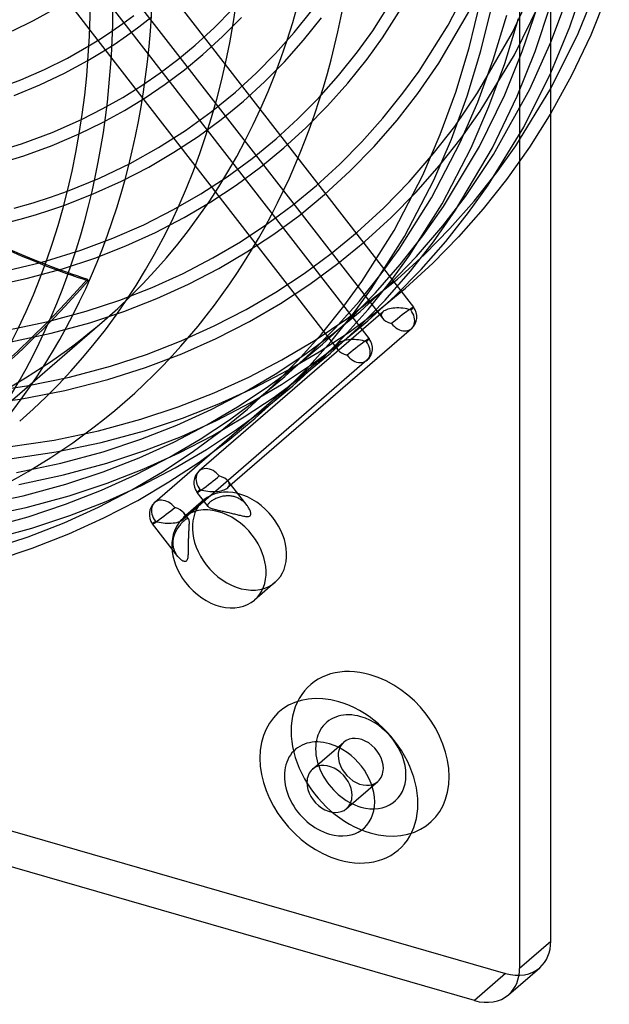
# Model space of a CAD drawing. Header units: millimetres. Extents: x -236 to 238, y -282 to 277.
# Tile 10 of 48: x 115 to 228, y -282 to -94. Entities that reach past the tile are written whole.
import ezdxf

# ---------------------------------------------------------------- set-up
doc = ezdxf.new("R2010")
doc.units = ezdxf.units.MM
doc.layers.add('HIDDEN', color=7, linetype='Continuous')
doc.layers.add('THICK', color=7, linetype='Continuous')

msp = doc.modelspace()

# ---------------------------------------------------------------- linework, layer by layer
at = {"layer": 'HIDDEN'}
for p, q in [((100.01, -32.49), (190.19, -148.71)), ((127.88, -78.25), (184.21, -150.84)), ((127.37, -84.8), (181.67, -154.78)), ((196.81, -94.63), (201.74, -85.12)), ((182.35, -95.73), (187.59, -87.43)), ((184.25, -97.05), (189.6, -88.59)), ((209.14, -96.04), (213.3, -87.15)), ((200.86, -98.96), (203.03, -90.03)), ((203.1, -99.57), (205.3, -90.52)), ((209.53, -100.29), (214.35, -90.55)), ((213.52, -99.64), (216.51, -90.59)), ((151.96, -95.11), (155.47, -91.55)), ((167.32, -96.02), (170.71, -91.79)), ((195.04, -101.91), (201.44, -90.95)), ((211.04, -99.65), (214, -90.88)), ((132.32, -95.8), (134.44, -94.31)), ((134.44, -94.31), (136.51, -92.76)), ((137.51, -94.92), (139.8, -93.12)), ((153.57, -96.78), (157.17, -93.14)), ((169.09, -97.52), (172.56, -93.19)), ((205.48, -101.25), (208.06, -92.72)), ((207.68, -101.99), (210.3, -93.33)), ((128.08, -95.56), (175.68, -156.9)), ((130.15, -97.23), (132.32, -95.8)), ((135.16, -96.65), (137.51, -94.92)), ((148.28, -98.47), (151.96, -95.11)), ((163.74, -100.04), (167.32, -96.02)), ((179.44, -99.74), (182.35, -95.73)), ((191.25, -103.44), (196.81, -94.63)), ((202.48, -107.61), (209.14, -96.04)), ((127.93, -98.61), (130.15, -97.23)), ((132.76, -98.31), (135.16, -96.65)), ((149.8, -100.22), (153.57, -96.78)), ((165.44, -101.63), (169.09, -97.52)), ((181.28, -101.14), (184.25, -97.05)), ((212.47, -106.91), (216.51, -97.89)), ((127.75, -101.41), (130.28, -99.89)), ((130.28, -99.89), (132.76, -98.31)), ((144.99, -101.19), (148.28, -98.47)), ((159.99, -103.84), (163.74, -100.04)), ((175.82, -104.25), (179.44, -99.74)), ((198.28, -107.49), (200.86, -98.96)), ((200.48, -108.22), (203.1, -99.57)), ((207.68, -107.98), (211.04, -99.65)), ((210.09, -108.24), (213.52, -99.64)), ((141.59, -103.76), (144.99, -101.19)), ((146.24, -103.16), (149.8, -100.22)), ((161.6, -105.51), (165.44, -101.63)), ((177.59, -105.75), (181.28, -101.14)), ((191.02, -107.75), (195.04, -101.91)), ((202.5, -109.39), (205.48, -101.25)), ((202.98, -111.09), (209.53, -100.29)), ((138.06, -106.19), (141.59, -103.76)), ((142.55, -105.93), (146.24, -103.16)), ((156.05, -107.44), (159.99, -103.84)), ((188.16, -107.69), (191.25, -103.44)), ((204.65, -110.25), (207.68, -101.99)), ((211.32, -114.16), (216.51, -103.78)), ((157.57, -109.19), (161.6, -105.51)), ((172.01, -108.53), (175.82, -104.25)), ((173.71, -110.12), (177.59, -105.75)), ((134.4, -108.47), (138.06, -106.19)), ((138.71, -108.53), (142.55, -105.93)), ((151.36, -111.26), (156.05, -107.44)), ((195.3, -115.62), (198.28, -107.49)), ((198.08, -114.03), (202.48, -107.61)), ((205.53, -119.42), (212.47, -106.91)), ((209.8, -117.74), (216.51, -106.77)), ((130.6, -110.63), (134.4, -108.47)), ((134.73, -110.97), (138.71, -108.53)), ((153.31, -112.69), (157.57, -109.19)), ((168.01, -112.58), (172.01, -108.53)), ((184.32, -112.48), (188.16, -107.69)), ((187.06, -112.82), (191.02, -107.75)), ((197.45, -116.48), (200.48, -108.22)), ((199.15, -117.14), (202.5, -109.39)), ((202.83, -117.89), (207.68, -107.98)), ((205.34, -118.12), (210.09, -108.24)), ((126.5, -112.7), (130.6, -110.63)), ((130.53, -113.28), (134.73, -110.97)), ((146.46, -114.8), (151.36, -111.26)), ((169.62, -114.25), (173.71, -110.12)), ((199.31, -116.28), (202.98, -111.09)), ((201.25, -118.12), (204.65, -110.25)), ((126.07, -115.47), (130.53, -113.28)), ((148.88, -115.96), (153.31, -112.69)), ((163.82, -116.41), (168.01, -112.58)), ((180.28, -117.02), (184.32, -112.48)), ((182.64, -117.89), (187.06, -112.82)), ((216.51, -111.48), (212.43, -118)), ((141.3, -118.08), (146.46, -114.8)), ((165.33, -118.16), (169.62, -114.25)), ((193.98, -119.32), (198.08, -114.03)), ((204.5, -125.3), (211.32, -114.16)), ((144.24, -119.01), (148.88, -115.96)), ((159.22, -120.18), (163.82, -116.41)), ((176.04, -121.31), (180.28, -117.02)), ((191.95, -123.37), (195.3, -115.62)), ((194.05, -124.35), (197.45, -116.48)), ((195.15, -121.55), (199.31, -116.28)), ((135.83, -121.13), (141.3, -118.08)), ((160.85, -121.85), (165.33, -118.16)), ((178, -122.65), (182.64, -117.89)), ((193.65, -127.74), (199.15, -117.14)), ((195.66, -128.9), (201.25, -118.12)), ((195.95, -129.38), (202.83, -117.89)), ((198.26, -130.08), (205.34, -118.12)), ((206.1, -122.94), (209.8, -117.74)), ((212.43, -118), (208.04, -124.21)), ((139.42, -121.84), (144.24, -119.01)), ((154.42, -123.69), (159.22, -120.18)), ((189.34, -124.66), (193.98, -119.32)), ((200.15, -127.48), (205.53, -119.42)), ((129.95, -123.95), (135.83, -121.13)), ((134.2, -124.54), (139.42, -121.84)), ((156.17, -125.3), (160.85, -121.85)), ((171.58, -125.38), (176.04, -121.31)), ((173.1, -127.13), (178, -122.65)), ((190.62, -126.69), (195.15, -121.55)), ((123.81, -126.46), (129.95, -123.95)), ((128.77, -126.99), (134.2, -124.54)), ((149.4, -126.97), (154.42, -123.69)), ((186.45, -133.98), (191.95, -123.37)), ((188.46, -135.13), (194.05, -124.35)), ((201.79, -128.38), (206.1, -122.94)), ((208.04, -124.21), (203.57, -129.88)), ((151.29, -128.52), (156.17, -125.3)), ((166.92, -129.21), (171.58, -125.38)), ((184.48, -129.65), (189.34, -124.66)), ((200.74, -130.58), (204.5, -125.3)), ((123.12, -129.18), (128.77, -126.99)), ((144.15, -130), (149.4, -126.97)), ((168.35, -131.04), (173.1, -127.13)), ((185.87, -131.53), (190.62, -126.69)), ((187.45, -137.56), (193.65, -127.74)), ((195.81, -133.13), (200.15, -127.48)), ((197.14, -133.65), (201.79, -128.38)), ((138.45, -132.89), (144.15, -130)), ((146.21, -131.52), (151.29, -128.52)), ((162.06, -132.8), (166.92, -129.21)), ((179.35, -134.35), (184.48, -129.65)), ((189.35, -138.88), (195.66, -128.9)), ((191.97, -135.05), (195.95, -129.38)), ((194.01, -136.2), (198.26, -130.08)), ((203.57, -129.88), (198.84, -135.23)), ((140.72, -134.37), (146.21, -131.52)), ((163.39, -134.7), (168.35, -131.04)), ((180.87, -136.1), (185.87, -131.53)), ((196.36, -136.11), (200.74, -130.58)), ((132.53, -135.48), (138.45, -132.89)), ((156.99, -136.15), (162.06, -132.8)), ((180.25, -143.79), (186.45, -133.98)), ((190.77, -138.99), (195.81, -133.13)), ((192.26, -138.62), (197.14, -133.65)), ((126.36, -137.78), (132.53, -135.48)), ((135, -136.97), (140.72, -134.37)), ((158.22, -138.11), (163.39, -134.7)), ((174.37, -138.44), (179.35, -134.35)), ((182.15, -145.11), (188.46, -135.13)), ((187.65, -140.53), (191.97, -135.05)), ((198.84, -135.23), (193.87, -140.29)), ((119.81, -139.82), (126.36, -137.78)), ((129.05, -139.3), (135, -136.97)), ((151.71, -139.26), (156.99, -136.15)), ((175.69, -140.35), (180.87, -136.1)), ((184, -142.3), (187.45, -137.56)), ((189.61, -141.81), (194.01, -136.2)), ((191.63, -141.47), (196.36, -136.11)), ((122.87, -141.34), (129.05, -139.3)), ((146, -142.23), (151.71, -139.26)), ((152.83, -141.29), (158.22, -138.11)), ((169.18, -142.27), (174.37, -138.44)), ((185.49, -144.44), (190.77, -138.99)), ((185.85, -143.71), (189.35, -138.88)), ((187.12, -143.32), (192.26, -138.62)), ((111.17, -141.91), (118.7, -140.12)), ((115.86, -143.24), (122.87, -141.34)), ((147.01, -144.31), (152.83, -141.29)), ((170.29, -144.32), (175.69, -140.35)), ((182.92, -145.93), (187.65, -140.53)), ((186.67, -146.53), (191.63, -141.47)), ((193.87, -140.29), (188.64, -145.08)), ((108.56, -144.78), (115.86, -143.24)), ((127.79, -143.64), (127.63, -143.33)), ((140.05, -144.93), (146, -142.23)), ((163.75, -145.84), (169.18, -142.27)), ((177.4, -150.96), (187.12, -143.32)), ((179.73, -147.64), (184, -142.3)), ((184.74, -147.38), (189.61, -141.81)), ((133.86, -147.35), (140.05, -144.93)), ((140.95, -147.06), (147.01, -144.31)), ((164.64, -148.02), (170.29, -144.32)), ((176.8, -148.54), (180.25, -143.79)), ((178.65, -149.94), (182.15, -145.11)), ((179.92, -149.56), (185.49, -144.44)), ((181.5, -149.14), (185.85, -143.71)), ((183.35, -149.42), (188.64, -145.07)), ((134.65, -149.53), (140.95, -147.06)), ((158.1, -149.16), (163.75, -145.84)), ((177.95, -151), (182.92, -145.93)), ((181.44, -151.31), (186.67, -146.53)), ((127.43, -149.48), (133.86, -147.35)), ((151.98, -152.32), (158.1, -149.16)), ((158.75, -151.45), (164.64, -148.02)), ((172.53, -153.87), (176.8, -148.54)), ((175.22, -152.7), (179.73, -147.64)), ((176.91, -154.29), (181.5, -149.14)), ((179.63, -152.61), (184.74, -147.38)), ((120.12, -151.46), (127.43, -149.48)), ((128.1, -151.7), (134.65, -149.53)), ((184.33, -149.58), (149.08, -180.11)), ((171.31, -155.04), (177.4, -150.96)), ((172.72, -155.79), (177.95, -151)), ((174.3, -155.37), (178.65, -149.94)), ((174.72, -153.83), (179.92, -149.56)), ((177.84, -153.49), (183.35, -149.42)), ((85.93, -190.16), (130.93, -151.19)), ((112.52, -153.06), (120.12, -151.46)), ((120.66, -153.72), (128.1, -151.7)), ((145.61, -155.19), (151.98, -152.32)), ((152.36, -154.71), (158.75, -151.45)), ((189.78, -152.84), (154.53, -183.37)), ((170.49, -157.49), (175.22, -152.7)), ((174.24, -157.55), (179.63, -152.61)), ((176.15, -155.66), (181.44, -151.31)), ((112.93, -155.34), (120.66, -153.72)), ((145.72, -157.66), (152.36, -154.71)), ((168.02, -158.94), (172.53, -153.87)), ((169.31, -157.82), (174.72, -153.83)), ((172.08, -157.29), (177.84, -153.49)), ((172.1, -159.17), (176.91, -154.29)), ((-207.85, -156.51), (207.85, -276.51)), ((138.98, -157.76), (145.61, -155.19)), ((175.81, -155.65), (140.56, -186.17)), ((164.95, -158.8), (171.31, -155.04)), ((167.52, -160.06), (172.72, -155.79)), ((169.71, -160.53), (174.3, -155.37)), ((170.64, -159.73), (176.15, -155.66)), ((132.07, -160.01), (138.98, -157.76)), ((138.8, -160.28), (145.72, -157.66)), ((163.65, -161.56), (169.31, -157.82)), ((165.52, -162.03), (170.49, -157.49)), ((166.08, -160.82), (172.08, -157.29)), ((168.95, -161.89), (174.24, -157.55)), ((124.2, -162.11), (132.07, -160.01)), ((131.54, -162.58), (138.8, -160.28)), ((181.26, -158.9), (146.01, -189.43)), ((158.59, -162.11), (164.95, -158.8)), ((162.11, -164.06), (167.52, -160.06)), ((163.29, -163.73), (168.02, -158.94)), ((164.88, -163.53), (170.64, -159.73)), ((164.9, -165.4), (169.71, -160.53)), ((167.04, -163.78), (172.1, -159.17)), ((116.04, -163.78), (124.2, -162.11)), ((151.96, -165.12), (158.59, -162.11)), ((157.76, -165.03), (163.65, -161.56)), ((159.61, -164.19), (166.08, -160.82)), ((160.32, -166.3), (165.52, -162.03)), ((163.44, -165.96), (168.95, -161.89)), ((107.56, -165.01), (116.04, -163.78)), ((123.28, -164.7), (131.54, -162.58)), ((152.86, -167.25), (159.61, -164.19)), ((156.45, -167.8), (162.11, -164.06)), ((158.32, -168.26), (163.29, -163.73)), ((158.88, -167.06), (164.88, -163.53)), ((161.75, -168.13), (167.04, -163.78)), ((114.76, -166.35), (123.28, -164.7)), ((145.06, -167.82), (151.96, -165.12)), ((151.39, -168.34), (157.76, -165.03)), ((157.68, -169.76), (163.44, -165.96)), ((159.84, -170.02), (164.9, -165.4)), ((105.92, -167.53), (114.76, -166.35)), ((137.88, -170.19), (145.06, -167.82)), ((145.85, -170), (152.86, -167.25)), ((150.56, -171.27), (156.45, -167.8)), ((152.41, -170.43), (158.88, -167.06)), ((154.91, -170.3), (160.32, -166.3)), ((144.76, -171.35), (151.39, -168.34)), ((151.68, -173.3), (157.68, -169.76)), ((153.12, -172.53), (158.32, -168.26)), ((156.24, -172.2), (161.75, -168.13)), ((129.74, -172.4), (137.88, -170.19)), ((137.86, -174.05), (144.76, -171.35)), ((138.56, -172.41), (145.85, -170)), ((144.19, -174.58), (150.56, -171.27)), ((145.66, -173.49), (152.41, -170.43)), ((149.25, -174.03), (154.91, -170.3)), ((154.55, -174.36), (159.84, -170.02)), ((121.26, -174.19), (129.74, -172.4)), ((130.28, -174.66), (138.56, -172.41)), ((138.65, -176.23), (145.66, -173.49)), ((145.21, -176.66), (151.68, -173.3)), ((147.71, -176.53), (153.12, -172.53)), ((150.48, -176), (156.24, -172.2)), ((112.45, -175.53), (121.26, -174.19)), ((121.67, -176.47), (130.28, -174.66)), ((130.68, -176.43), (137.86, -174.05)), ((137.56, -177.59), (144.19, -174.58)), ((143.36, -177.5), (149.25, -174.03)), ((149.04, -178.43), (154.55, -174.36)), ((112.74, -177.83), (121.67, -176.47)), ((122.54, -178.64), (130.68, -176.43)), ((131.36, -178.65), (138.65, -176.23)), ((136.99, -180.81), (143.36, -177.5)), ((138.46, -179.73), (145.21, -176.66)), ((142.05, -180.27), (147.71, -176.53)), ((144.48, -179.53), (150.48, -176)), ((114.06, -180.42), (122.54, -178.64)), ((123.08, -180.89), (131.36, -178.65)), ((130.66, -180.29), (137.56, -177.59)), ((143.28, -182.24), (149.04, -178.43)), ((114.47, -182.71), (123.08, -180.89)), ((123.48, -182.66), (130.66, -180.29)), ((130.36, -183.82), (136.99, -180.81)), ((131.45, -182.47), (138.46, -179.73)), ((136.16, -183.74), (142.05, -180.27)), ((138.01, -182.9), (144.48, -179.53)), ((115.34, -184.87), (123.48, -182.66)), ((124.16, -184.88), (131.45, -182.47)), ((131.26, -185.96), (138.01, -182.9)), ((137.28, -185.77), (143.28, -182.24)), ((158.26, -186.75), (154.66, -182.11)), ((106.86, -186.66), (115.34, -184.87)), ((115.88, -187.13), (124.16, -184.88)), ((123.46, -186.52), (130.36, -183.82)), ((129.79, -187.05), (136.16, -183.74)), ((150.78, -186.95), (148.67, -184.24)), ((153.23, -185.08), (153.03, -185.14)), ((153.43, -185.03), (153.23, -185.08)), ((153.63, -184.99), (153.43, -185.03)), ((153.83, -184.95), (153.63, -184.99)), ((154.04, -184.93), (153.83, -184.95)), ((154.24, -184.91), (154.04, -184.93)), ((154.45, -184.9), (154.24, -184.91)), ((154.65, -184.9), (154.45, -184.9)), ((154.85, -184.9), (154.65, -184.9)), ((155.04, -184.92), (154.85, -184.9)), ((155.23, -184.94), (155.04, -184.92)), ((155.42, -184.97), (155.23, -184.94)), ((155.59, -185.01), (155.42, -184.97)), ((155.77, -185.05), (155.59, -185.01)), ((155.94, -185.1), (155.77, -185.05)), ((116.28, -188.9), (123.46, -186.52)), ((124.25, -188.7), (131.26, -185.96)), ((130.81, -189.13), (137.28, -185.77)), ((149.98, -185.69), (146.03, -189.1)), ((150.72, -186.63), (150.7, -186.72)), ((150.7, -186.72), (150.71, -186.8)), ((150.71, -186.8), (150.73, -186.88)), ((150.76, -186.54), (150.72, -186.63)), ((150.73, -186.88), (150.78, -186.95)), ((150.82, -186.45), (150.76, -186.54)), ((150.78, -186.95), (150.83, -187.01)), ((150.9, -186.35), (150.82, -186.45)), ((150.99, -186.25), (150.9, -186.35)), ((151.1, -186.14), (150.99, -186.25)), ((151.21, -186.06), (151.1, -186.14)), ((151.33, -185.96), (151.21, -186.06)), ((151.46, -185.87), (151.33, -185.96)), ((151.61, -185.78), (151.46, -185.87)), ((151.76, -185.69), (151.61, -185.78)), ((151.93, -185.6), (151.76, -185.69)), ((152.1, -185.51), (151.93, -185.6)), ((152.28, -185.42), (152.1, -185.51)), ((152.46, -185.34), (152.28, -185.42)), ((152.65, -185.27), (152.46, -185.34)), ((152.84, -185.2), (152.65, -185.27)), ((153.03, -185.14), (152.84, -185.2)), ((156.11, -185.16), (155.94, -185.1)), ((156.27, -185.22), (156.11, -185.16)), ((156.44, -185.29), (156.27, -185.22)), ((156.6, -185.37), (156.44, -185.29)), ((156.75, -185.45), (156.6, -185.37)), ((156.91, -185.54), (156.75, -185.45)), ((157.06, -185.64), (156.91, -185.54)), ((157.21, -185.74), (157.06, -185.64)), ((157.35, -185.84), (157.21, -185.74)), ((157.49, -185.95), (157.35, -185.84)), ((157.62, -186.07), (157.49, -185.95)), ((157.75, -186.19), (157.62, -186.07)), ((157.87, -186.31), (157.75, -186.19)), ((157.99, -186.43), (157.87, -186.31)), ((158.1, -186.56), (157.99, -186.43)), ((158.21, -186.69), (158.1, -186.56)), ((158.31, -186.82), (158.21, -186.69)), ((158.41, -186.95), (158.31, -186.82)), ((158.5, -187.1), (158.41, -186.95)), ((107.27, -188.94), (115.88, -187.13)), ((116.96, -191.12), (124.25, -188.7)), ((123.16, -190.06), (129.79, -187.05)), ((147.02, -189.31), (146.13, -188.18)), ((150.83, -187.01), (150.9, -187.07)), ((150.9, -187.07), (150.99, -187.12)), ((150.99, -187.12), (151.09, -187.17)), ((151.09, -187.17), (151.2, -187.23)), ((151.2, -187.23), (151.33, -187.27)), ((151.33, -187.27), (151.47, -187.32)), ((151.47, -187.32), (151.62, -187.37)), ((151.62, -187.37), (151.78, -187.42)), ((151.78, -187.42), (151.94, -187.46)), ((151.94, -187.46), (152.12, -187.51)), ((152.12, -187.51), (152.3, -187.55)), ((152.3, -187.55), (152.48, -187.6)), ((152.48, -187.6), (152.66, -187.64)), ((152.66, -187.64), (152.85, -187.68)), ((152.85, -187.68), (153.05, -187.73)), ((153.05, -187.73), (153.25, -187.77)), ((153.25, -187.77), (153.46, -187.82)), ((153.46, -187.82), (153.67, -187.87)), ((153.67, -187.87), (153.88, -187.91)), ((153.88, -187.91), (154.1, -187.96)), ((154.1, -187.96), (154.31, -188.01)), ((154.31, -188.01), (154.53, -188.06)), ((154.53, -188.06), (154.76, -188.12)), ((154.76, -188.12), (154.98, -188.17)), ((154.98, -188.17), (155.2, -188.22)), ((155.2, -188.22), (155.42, -188.27)), ((155.42, -188.27), (155.64, -188.32)), ((155.64, -188.32), (155.85, -188.38)), ((155.85, -188.38), (156.07, -188.43)), ((156.07, -188.43), (156.28, -188.48)), ((156.28, -188.48), (156.48, -188.53)), ((156.48, -188.53), (156.69, -188.58)), ((156.69, -188.58), (156.91, -188.63)), ((156.91, -188.63), (157.12, -188.68)), ((157.12, -188.68), (157.34, -188.72)), ((157.34, -188.72), (157.56, -188.77)), ((157.56, -188.77), (157.77, -188.8)), ((157.77, -188.8), (157.97, -188.83)), ((157.97, -188.83), (158.17, -188.85)), ((158.17, -188.85), (158.36, -188.85)), ((158.36, -188.85), (158.54, -188.84)), ((158.6, -187.25), (158.5, -187.1)), ((158.54, -188.84), (158.71, -188.79)), ((158.68, -187.4), (158.6, -187.25)), ((158.76, -187.56), (158.68, -187.4)), ((158.71, -188.79), (158.83, -188.72)), ((158.83, -187.72), (158.76, -187.56)), ((158.89, -187.87), (158.83, -187.72)), ((158.83, -188.72), (158.92, -188.61)), ((158.94, -188.03), (158.89, -187.87)), ((158.92, -188.61), (158.97, -188.48)), ((158.97, -188.18), (158.94, -188.03)), ((158.98, -188.33), (158.97, -188.18)), ((158.97, -188.48), (158.98, -188.33)), ((108.14, -191.11), (116.28, -188.9)), ((116.26, -192.76), (123.16, -190.06)), ((124.06, -192.2), (130.81, -189.13)), ((144.97, -196.51), (140.15, -190.3)), ((145.21, -190.77), (145.33, -190.61)), ((145.33, -190.61), (145.46, -190.45)), ((145.46, -190.45), (145.58, -190.3)), ((145.58, -190.3), (145.7, -190.15)), ((145.7, -190.15), (145.83, -190.02)), ((145.83, -190.02), (145.95, -189.89)), ((145.95, -189.89), (146.06, -189.78)), ((146.06, -189.78), (146.17, -189.67)), ((146.17, -189.67), (146.27, -189.58)), ((146.27, -189.58), (146.39, -189.48)), ((146.39, -189.48), (146.5, -189.4)), ((146.5, -189.4), (146.6, -189.33)), ((146.6, -189.33), (146.7, -189.28)), ((146.7, -189.28), (146.78, -189.25)), ((146.78, -189.25), (146.86, -189.24)), ((146.86, -189.24), (146.92, -189.25)), ((146.92, -189.25), (146.97, -189.27)), ((146.97, -189.27), (147.02, -189.32)), ((147.02, -189.32), (147.05, -189.37)), ((147.05, -189.37), (147.08, -189.43)), ((147.08, -189.43), (147.1, -189.52)), ((147.1, -189.52), (147.11, -189.61)), ((147.11, -190.61), (147.1, -190.78)), ((147.11, -189.61), (147.12, -189.72)), ((147.12, -190.44), (147.11, -190.61)), ((147.12, -189.72), (147.13, -189.84)), ((147.13, -190.27), (147.12, -190.44)), ((147.13, -189.84), (147.13, -189.97)), ((147.13, -189.97), (147.13, -190.12)), ((147.13, -190.12), (147.13, -190.27)), ((108.68, -193.36), (116.96, -191.12)), ((117.05, -194.94), (124.06, -192.2)), ((144.23, -192.76), (144.28, -192.57)), ((144.28, -192.57), (144.35, -192.38)), ((144.35, -192.38), (144.42, -192.19)), ((144.42, -192.19), (144.5, -192)), ((144.5, -192), (144.58, -191.81)), ((144.58, -191.81), (144.68, -191.63)), ((144.68, -191.63), (144.78, -191.45)), ((144.78, -191.45), (144.88, -191.27)), ((144.88, -191.27), (144.98, -191.1)), ((144.98, -191.1), (145.1, -190.94)), ((145.1, -190.94), (145.21, -190.77)), ((147.01, -192.57), (147, -192.79)), ((147.02, -192.35), (147.01, -192.57)), ((147.03, -192.14), (147.02, -192.35)), ((147.04, -191.93), (147.03, -192.14)), ((147.05, -191.72), (147.04, -191.93)), ((147.06, -191.52), (147.05, -191.72)), ((147.07, -191.33), (147.06, -191.52)), ((147.08, -191.14), (147.07, -191.33)), ((147.09, -190.96), (147.08, -191.14)), ((147.1, -190.78), (147.09, -190.96)), ((109.08, -195.13), (116.26, -192.76)), ((144.07, -193.67), (144.09, -193.49)), ((144.07, -193.84), (144.07, -193.67)), ((144.07, -194.01), (144.07, -193.84)), ((144.07, -194.18), (144.07, -194.01)), ((144.09, -194.35), (144.07, -194.18)), ((144.09, -193.49), (144.11, -193.32)), ((144.11, -194.51), (144.09, -194.35)), ((144.11, -193.32), (144.14, -193.13)), ((144.14, -194.68), (144.11, -194.51)), ((144.14, -193.13), (144.18, -192.95)), ((144.18, -192.95), (144.23, -192.76)), ((146.97, -194.36), (146.96, -194.58)), ((146.98, -193.69), (146.97, -193.91)), ((146.97, -193.91), (146.97, -194.14)), ((146.97, -194.14), (146.97, -194.36)), ((146.99, -193.24), (146.98, -193.46)), ((146.98, -193.46), (146.98, -193.69)), ((147, -193.01), (146.99, -193.24)), ((147, -192.79), (147, -193.01)), ((109.76, -197.35), (117.05, -194.94)), ((144.17, -194.84), (144.14, -194.68)), ((144.21, -195.01), (144.17, -194.84)), ((144.26, -195.17), (144.21, -195.01)), ((144.31, -195.32), (144.26, -195.17)), ((144.37, -195.48), (144.31, -195.32)), ((144.44, -195.63), (144.37, -195.48)), ((144.51, -195.78), (144.44, -195.63)), ((144.58, -195.92), (144.51, -195.78)), ((144.66, -196.06), (144.58, -195.92)), ((144.75, -196.2), (144.66, -196.06)), ((144.83, -196.33), (144.75, -196.2)), ((144.92, -196.45), (144.83, -196.33)), ((146.92, -196.35), (146.9, -196.56)), ((146.93, -196.13), (146.92, -196.35)), ((146.94, -195.9), (146.93, -196.13)), ((146.95, -195.68), (146.94, -195.9)), ((146.96, -195.23), (146.95, -195.45)), ((146.95, -195.45), (146.95, -195.68)), ((146.96, -194.58), (146.96, -194.8)), ((146.96, -194.8), (146.96, -195.01)), ((146.96, -195.01), (146.96, -195.23)), ((145.02, -196.58), (144.92, -196.45)), ((145.12, -196.69), (145.02, -196.58)), ((145.22, -196.81), (145.12, -196.69)), ((145.34, -196.93), (145.22, -196.81)), ((145.46, -197.04), (145.34, -196.93)), ((145.58, -197.14), (145.46, -197.04)), ((145.71, -197.24), (145.58, -197.14)), ((145.84, -197.33), (145.71, -197.24)), ((145.97, -197.4), (145.84, -197.33)), ((146.1, -197.45), (145.97, -197.4)), ((146.23, -197.49), (146.1, -197.45)), ((146.37, -197.5), (146.23, -197.49)), ((146.5, -197.48), (146.37, -197.5)), ((146.61, -197.41), (146.5, -197.48)), ((146.71, -197.29), (146.61, -197.41)), ((146.79, -197.13), (146.71, -197.29)), ((146.84, -196.95), (146.79, -197.13)), ((146.88, -196.76), (146.84, -196.95)), ((146.9, -196.56), (146.88, -196.76)), ((163.65, -201.47), (159.7, -204.89)), ((170.79, -237.34), (176.79, -232.14)), ((177.34, -244.9), (183.34, -239.7)), ((207.85, -276.51), (201.85, -281.7))]:
    msp.add_line(p, q, dxfattribs=at)
for centre, start, end in [((187.81, -150.56), 310.8968, 37.8113), ((179.28, -156.62), 310.8968, 37.8113), ((151.06, -182.39), 130.8968, 217.8112), ((142.53, -188.45), 130.8968, 217.8112)]:
    msp.add_arc(centre, 3.02, start, end, dxfattribs=at)
for centre, major_axis, ratio, start_param, end_param in [((0, 0), (-130.93, 151.19), 0.75, -3.141592, -2.427868), ((178.8, 7.05), (143.08, 71.62), 0.988622, -2.410941, -2.355573), ((178.64, 7.36), (143.08, 71.62), 0.988622, -2.409334, -2.355573), ((-19.23, -16.43), (-175.27, -87.74), 0.988622, 1.332501, 1.960819), ((-19.07, -16.74), (175.27, 87.74), 0.988622, -1.313245, -1.180773), ((187.81, -150.56), (-3.83, 0.38), 0.432344, -2.031302, -0.388522), ((187.81, -150.56), (-2.38, -1.85), 0.047367, 2.420134, 3.99093), ((187.81, -150.56), (-3.83, 0.38), 0.432344, -0.388522, 0.391665), ((187.81, -150.56), (-3.83, 0.38), 0.432344, 0.391665, 1.110291), ((187.81, -150.56), (-2.38, -1.85), 0.047367, -2.292255, -0.721459), ((187.81, -150.56), (1.97, -2.28), 0.75, -1.64247, 1.499123), ((0, 0), (-130.93, 151.19), 0.75, 2.941835, 3.141593), ((179.28, -156.62), (-2.38, -1.85), 0.047367, 2.420134, 3.99093), ((179.28, -156.62), (-3.83, 0.38), 0.432344, -0.388522, 0.391665), ((179.28, -156.62), (-3.83, 0.38), 0.432344, -2.031302, -0.388522), ((179.28, -156.62), (1.97, -2.28), 0.75, -1.64247, 1.499123), ((179.28, -156.62), (-2.38, -1.85), 0.047367, -2.292255, -0.721459), ((179.28, -156.62), (-3.83, 0.38), 0.432344, 0.391665, 1.110291), ((151.06, -182.39), (-1.97, 2.28), 0.75, -1.64247, 1.499123), ((151.06, -182.39), (2.38, 1.85), 0.047367, -2.292255, -0.721459), ((151.06, -182.39), (-3.83, 0.38), 0.432344, -2.749928, -2.031302), ((151.06, -182.39), (-3.83, 0.38), 0.432344, 2.753071, 3.533257), ((151.06, -182.39), (2.38, 1.85), 0.047367, 2.420134, 3.99093), ((151.06, -182.39), (-3.83, 0.38), 0.432344, 1.110291, 2.753071), ((156.81, -193.58), (6.83, -7.89), 0.75, 1.499123, 3.141672), ((142.53, -188.45), (-1.97, 2.28), 0.75, -1.64247, 1.499123), ((156.81, -193.58), (6.83, -7.89), 0.75, -3.141514, -1.64247), ((142.53, -188.45), (2.38, 1.85), 0.047367, -2.292255, -0.721459), ((142.53, -188.45), (-3.83, 0.38), 0.432344, -2.749928, -2.031302), ((142.53, -188.45), (-3.83, 0.38), 0.432344, 2.753071, 3.533257), ((152.87, -197), (6.83, -7.89), 0.75, 1.499123, 3.141672), ((142.53, -188.45), (2.38, 1.85), 0.047367, 2.420134, 3.99093), ((142.53, -188.45), (-3.83, 0.38), 0.432344, 1.110291, 2.753071), ((152.87, -197), (6.83, -7.89), 0.75, -3.141514, -1.64247), ((156.81, -193.58), (6.83, -7.89), 0.75, 0.000079, 1.499123), ((152.87, -197), (6.83, -7.89), 0.75, 0.000079, 1.499123), ((156.81, -193.58), (6.83, -7.89), 0.75, -1.64247, 0.000079), ((152.87, -197), (6.83, -7.89), 0.75, -1.64247, 0.000079), ((181.87, -234.37), (-11.46, 13.23), 0.75, -0.857072, 2.284521), ((181.87, -234.37), (-11.46, 13.23), 0.75, 2.284521, 5.426113), ((180.07, -235.92), (-6.55, 7.56), 0.75, -0.857072, 2.284521), ((180.07, -235.92), (-6.55, 7.56), 0.75, 2.284521, 5.426113), ((180.07, -235.92), (3.27, -3.78), 0.75, 3.141552, 3.855317), ((180.07, -235.92), (3.27, -3.78), 0.75, 0.713724, 3.141552), ((180.07, -235.92), (3.27, -3.78), 0.75, -2.427868, -0.000041), ((180.07, -235.92), (3.27, -3.78), 0.75, -0.000041, 0.713724), ((207.85, -267.85), (-6.55, 7.56), 0.75, 2.284521, 3.141672)]:
    msp.add_ellipse(centre, major_axis=major_axis, ratio=ratio, start_param=start_param, end_param=end_param, dxfattribs=at)
at = {"layer": 'THICK'}
for p, q in [((216.51, -270.35), (216.51, 145.35)), ((210.51, 140.15), (210.51, -275.54)), ((220.15, -94.94), (223.33, -85.61)), ((221.75, -96.24), (225.23, -87.76)), ((227.73, -87.68), (224.16, -96.51)), ((123.79, -90.03), (128.08, -95.56)), ((216.51, -97.89), (219.5, -89.9)), ((117.3, -93.73), (121.12, -91.64)), ((113.24, -95.69), (117.3, -93.73)), ((216.51, -103.78), (220.15, -94.94)), ((216.51, -106.77), (221.75, -96.24)), ((224.16, -96.51), (220.47, -104.27)), ((123.84, -100.93), (127.93, -98.61)), ((119.42, -103.13), (123.84, -100.93)), ((123.26, -103.84), (127.75, -101.41)), ((114.84, -105.12), (119.42, -103.13)), ((118.51, -106.09), (123.26, -103.84)), ((110.09, -106.9), (114.84, -105.12)), ((220.47, -104.27), (216.51, -111.48)), ((113.58, -108.1), (118.51, -106.09)), ((120.88, -115.18), (126.5, -112.7)), ((115, -117.37), (120.88, -115.18)), ((120.87, -117.69), (126.07, -115.47)), ((108.64, -119.29), (115, -117.37)), ((115.45, -119.66), (120.87, -117.69)), ((109.65, -121.42), (115.45, -119.66)), ((120.55, -127.62), (123.81, -126.46)), ((117.21, -128.69), (120.55, -127.62)), ((113.56, -129.74), (117.21, -128.69)), ((117.68, -130.97), (120.42, -130.11)), ((120.42, -130.11), (123.12, -129.18)), ((111.53, -132.66), (114.71, -131.83)), ((114.71, -131.83), (117.68, -130.97)), ((118.7, -140.12), (118.89, -140.07)), ((118.89, -140.07), (119.07, -140.02)), ((119.07, -140.02), (119.26, -139.97)), ((119.26, -139.97), (119.44, -139.92)), ((119.44, -139.92), (119.63, -139.87)), ((119.63, -139.87), (119.81, -139.82)), ((201.85, -281.7), (1, -223.72)), ((216.51, -270.35), (210.51, -275.54)), ((208.39, -280.6), (214.39, -275.41))]:
    msp.add_line(p, q, dxfattribs=at)
for centre, major_axis, ratio, start_param, end_param in [((-36.45, -31.57), (-133.55, 154.21), 0.75, -3.075224, -0.857072), ((-45, -38.97), (-134.2, 154.97), 0.75, -3.075224, -0.857072), ((-6, -5.2), (140.35, -162.07), 0.75, -0.298394, 0.713724), ((-18.9, -16.37), (-133.55, 154.21), 0.75, -3.141592, -2.427868), ((-45, -38.97), (130.93, -151.19), 0.75, 0, 0.713724), ((178.64, 7.36), (143.08, 71.62), 0.988622, -2.903105, -2.409334), ((178.8, 7.05), (143.08, 71.62), 0.988622, -2.903105, -2.410941), ((175.87, -239.56), (11.46, -13.23), 0.75, 2.284521, 5.426113), ((175.87, -239.56), (11.46, -13.23), 0.75, -0.857072, 2.284521), ((174.07, -241.12), (-6.55, 7.56), 0.75, -0.857072, 2.284521), ((174.07, -241.12), (-6.55, 7.56), 0.75, 2.284521, 5.426113), ((174.07, -241.12), (3.27, -3.78), 0.75, 3.141552, 3.855317), ((174.07, -241.12), (3.27, -3.78), 0.75, 0.713724, 3.141552), ((174.07, -241.12), (3.27, -3.78), 0.75, -2.427868, -0.000041), ((174.07, -241.12), (3.27, -3.78), 0.75, -0.000041, 0.713724), ((207.85, -267.85), (-6.55, 7.56), 0.75, -3.141514, -2.427868), ((201.85, -273.04), (6.55, -7.56), 0.75, 0.000079, 0.713724), ((201.85, -273.04), (6.55, -7.56), 0.75, -0.857072, 0.000079)]:
    msp.add_ellipse(centre, major_axis=major_axis, ratio=ratio, start_param=start_param, end_param=end_param, dxfattribs=at)

doc.saveas('drawing.dxf')
